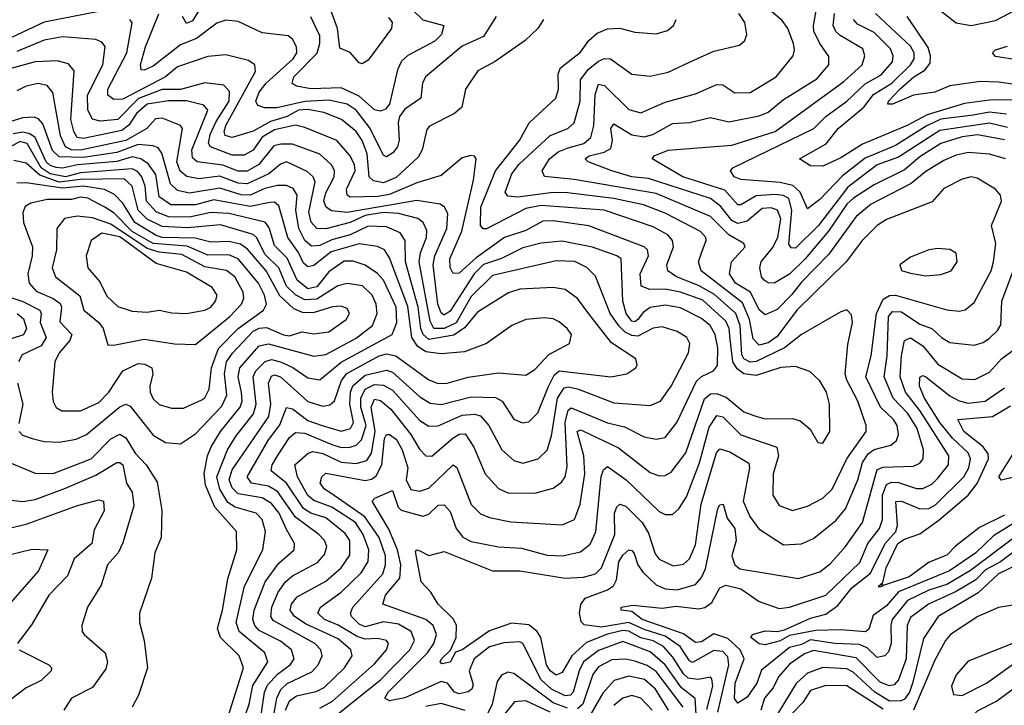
# Model space of a CAD drawing. Extents: x 1308313 to 1441400, y 959662 to 1036319.
# Tile 248 of 256: x 1327924 to 1331174, y 1031561 to 1033824. Entities that reach past the tile are written whole.
import ezdxf

# ---------------------------------------------------------------- set-up
doc = ezdxf.new("R2010")
doc.units = 0

msp = doc.modelspace()

# ---------------------------------------------------------------- linework, layer by layer
at = {"layer": '0CON10XD'}
for points in [[(1331178.5, 1033365), (1331125, 1033380.3), (1331055, 1033385.9), (1331015, 1033377.1), (1330975, 1033359.3), (1330915, 1033322.8), (1330866.9, 1033283.1), (1330735, 1033215.7), (1330685.7, 1033174.3), (1330595, 1033050.2), (1330505, 1032958.1), (1330472.8, 1032917.2), (1330425, 1032867.4), (1330385, 1032850.4), (1330365, 1032866.4), (1330336.5, 1032925), (1330287.4, 1032955), (1330267.4, 1032985), (1330274.3, 1033025), (1330318.8, 1033075), (1330314.5, 1033085), (1330265, 1033114.1), (1330205, 1033174.8), (1330025, 1033250.9), (1329755, 1033297.2), (1329656.2, 1033306.2), (1329648.9, 1033325), (1329673, 1033365), (1329701.5, 1033388.5), (1329735, 1033400.9), (1329786.6, 1033415), (1329810, 1033435), (1329819, 1033475), (1329823.3, 1033576.7), (1329835, 1033611.1), (1329855, 1033606.6), (1329935, 1033528), (1329975, 1033516.9), (1330055, 1033552.3), (1330155, 1033579.5), (1330225, 1033610), (1330245, 1033608.7), (1330285, 1033582.9), (1330335.8, 1033584.2), (1330421.3, 1033635), (1330477.4, 1033705), (1330481.9, 1033725), (1330478.4, 1033745), (1330460, 1033795), (1330441.4, 1033821.4), (1330305, 1033936.4)], [(1328515.6, 1033854.4), (1328495, 1033820.8), (1328475, 1033811.2), (1328461.9, 1033835)], [(1329222.3, 1033855), (1329255, 1033824), (1329324.2, 1033805), (1329316.2, 1033775), (1329295, 1033753), (1329205, 1033706.1), (1329185, 1033687.1), (1329171.2, 1033658.8), (1329144.8, 1033545.2), (1329131.7, 1033528.3), (1329115, 1033522.5), (1329095, 1033526.1), (1329045, 1033571.2), (1328985, 1033599), (1328885, 1033596.1), (1328837.5, 1033605), (1328823.2, 1033613.2), (1328829.5, 1033635), (1328906.2, 1033713.8), (1328915.4, 1033745), (1328915, 1033770.6), (1328885, 1033833.1)], [(1329141.2, 1033831.2), (1329153.2, 1033815), (1329151.1, 1033795), (1329075, 1033690.8), (1329055, 1033678.6), (1329045, 1033681.4), (1329015, 1033716.1), (1328980.5, 1033730.5), (1328973.2, 1033795), (1328951.6, 1033855)], [(1331175, 1033427.6), (1331085.9, 1033444.1), (1331035, 1033437.7), (1330965, 1033415.1), (1330895, 1033371.4), (1330845, 1033328.7), (1330745, 1033279.5), (1330676.7, 1033235), (1330654.4, 1033215), (1330594.2, 1033125.8), (1330517, 1033035), (1330465, 1032984.8), (1330415, 1032954.1), (1330395, 1032955.4), (1330381.2, 1032965), (1330373.4, 1032975), (1330367.1, 1033005), (1330372.3, 1033025), (1330408.7, 1033071.3), (1330426.3, 1033105), (1330436.6, 1033166.6), (1330425.3, 1033195.3), (1330405, 1033203.5), (1330375, 1033200.6), (1330325, 1033159.6), (1330295, 1033151.6), (1330275, 1033161.4), (1330238.1, 1033208.1), (1330205, 1033233.6), (1329999.8, 1033300.2), (1329945, 1033305.1), (1329878.9, 1033325), (1329800.5, 1033355), (1329790.9, 1033365), (1329804.5, 1033375), (1329853, 1033387), (1329875, 1033399.2), (1329881, 1033425), (1329875.3, 1033465), (1329885, 1033480.4), (1329945, 1033444), (1329985, 1033437.3), (1330014.6, 1033445.4), (1330078.7, 1033481.3), (1330135, 1033484.4), (1330205, 1033501.4), (1330265, 1033487.5), (1330365, 1033506.4), (1330395, 1033518.7), (1330445, 1033560.4), (1330555, 1033628.9), (1330594.6, 1033675), (1330595, 1033702.5), (1330565.2, 1033745.2), (1330546.1, 1033786.1), (1330544.1, 1033805), (1330555.9, 1033865)], [(1330925, 1033883.8), (1331015, 1033813.6), (1331065.3, 1033804.7), (1331145, 1033821.1), (1331235, 1033868.9)], [(1328185, 1033851.6), (1328005, 1033815.4), (1327861.7, 1033748.3)], [(1329653.3, 1033825), (1329634.5, 1033795), (1329592.2, 1033755), (1329494.1, 1033685.9), (1329436.4, 1033655), (1329395.5, 1033595), (1329383.6, 1033535), (1329360, 1033515), (1329276.9, 1033473.1), (1329268.4, 1033461.6), (1329252.9, 1033395), (1329239.9, 1033370.1), (1329167, 1033303), (1329125, 1033285.7), (1329092.2, 1033292.2), (1329078.3, 1033305), (1329071.3, 1033381.3), (1329054.6, 1033425), (1329035, 1033455.2), (1328986.9, 1033495), (1328928.2, 1033518.2), (1328875, 1033527.4), (1328845, 1033525.1), (1328807.4, 1033505), (1328751.6, 1033488.4), (1328695, 1033456.1), (1328625, 1033435.2), (1328602.2, 1033442.2), (1328598.8, 1033455), (1328604.7, 1033475), (1328703, 1033653), (1328700.9, 1033675), (1328679, 1033689), (1328605, 1033707.9), (1328545, 1033702.5), (1328445, 1033668.4), (1328405.9, 1033635), (1328265, 1033562.2), (1328235, 1033560.7), (1328214.8, 1033574.8), (1328215.2, 1033595), (1328277.7, 1033715), (1328295, 1033813.3), (1328287.3, 1033825)], [(1329497.1, 1033835), (1329455, 1033768.1), (1329385, 1033736.6), (1329263.9, 1033635), (1329254.1, 1033615), (1329248.7, 1033565), (1329195, 1033528.5), (1329178.4, 1033505), (1329173.4, 1033485), (1329176.8, 1033426.8), (1329171.8, 1033405), (1329156.2, 1033385), (1329135, 1033371.8), (1329125, 1033377.5), (1329078.4, 1033468.4), (1329034.8, 1033525), (1329005, 1033545.8), (1328945, 1033558), (1328865, 1033554.1), (1328773.3, 1033533.3), (1328733.3, 1033533.3), (1328710.8, 1033540.8), (1328703.2, 1033555), (1328714.2, 1033585), (1328737.6, 1033615), (1328827.3, 1033695), (1328839.3, 1033715), (1328838.1, 1033735), (1328825, 1033760), (1328810.5, 1033770.5), (1328725, 1033781), (1328645, 1033817.8), (1328605, 1033822.5), (1328575, 1033812.9), (1328507.6, 1033762.4), (1328455, 1033741.5), (1328365, 1033670.5), (1328335, 1033657.2), (1328325, 1033658.6), (1328323.4, 1033675), (1328339, 1033735), (1328383.2, 1033843.2)], [(1329421.5, 1031628.5), (1329416.8, 1031615), (1329405, 1031606.2), (1329375, 1031599.6), (1329359.1, 1031605), (1329336.7, 1031635), (1329315, 1031639.5), (1329195, 1031586.2), (1329145, 1031576.3), (1329129.5, 1031585), (1329140.9, 1031605), (1329270.1, 1031735), (1329290.7, 1031765), (1329299.8, 1031795), (1329289, 1031825), (1329264.7, 1031844.7), (1329123.2, 1031895), (1329131.7, 1031925), (1329178.6, 1031981.4), (1329182.1, 1032025), (1329171.3, 1032075), (1329142.6, 1032142.6), (1329087.5, 1032235), (1329096.9, 1032245), (1329155, 1032270), (1329173.8, 1032215), (1329183.8, 1032205), (1329255, 1032185.2), (1329275, 1032192.5), (1329305, 1032222.4), (1329325, 1032223.1), (1329345, 1032200.5), (1329364.9, 1032144.9), (1329386.8, 1032116.8), (1329415, 1032101.5), (1329505.2, 1032084.8), (1329580.3, 1032080.3), (1329665, 1032056.5), (1329715.5, 1032054.5), (1329775, 1032067.8), (1329806.8, 1032093.2), (1329826.5, 1032133.5), (1329843.2, 1032316.8), (1329850.9, 1032339.1), (1329865, 1032349.7), (1329926, 1032306), (1330035, 1032200.6), (1330055, 1032190.9), (1330079.2, 1032190.8), (1330100.5, 1032209.5), (1330125, 1032249.2), (1330167.8, 1032362.2), (1330200.4, 1032479.6), (1330225, 1032517.6), (1330245, 1032513.5), (1330305, 1032454), (1330423.5, 1032413.5), (1330429.1, 1032385), (1330411.8, 1032325), (1330410.6, 1032255), (1330431.2, 1032221.2), (1330475, 1032204.1), (1330525, 1032218.4), (1330575, 1032245.3), (1330605.8, 1032275), (1330654.5, 1032375), (1330717.9, 1032465), (1330718.8, 1032485), (1330691.4, 1032565), (1330654.1, 1032635), (1330649.1, 1032655), (1330657.8, 1032752.2), (1330673.3, 1032825), (1330670, 1032850), (1330655, 1032866.2), (1330635, 1032860), (1330505, 1032785.7), (1330449, 1032741), (1330355, 1032696.4), (1330335, 1032694.1), (1330315, 1032704.8), (1330308.1, 1032718.1), (1330302.4, 1032815), (1330287.8, 1032855), (1330217.6, 1032917.6), (1330165, 1032947.2), (1330092, 1032975), (1330063.5, 1032995), (1330060.7, 1033015), (1330082.3, 1033075), (1330078.8, 1033095), (1330063.8, 1033113.8), (1330015, 1033140.4), (1329853.5, 1033195), (1329645, 1033210.8), (1329595, 1033200.9), (1329465, 1033134.3), (1329454.3, 1033134.3), (1329445, 1033144.4), (1329446.5, 1033205), (1329494.6, 1033325.4), (1329574.2, 1033425), (1329605.8, 1033484.2), (1329694.1, 1033565), (1329702.9, 1033595), (1329701.4, 1033645), (1329709.2, 1033665), (1329775, 1033717.3), (1329802.7, 1033755), (1329830, 1033780), (1329865, 1033793.5), (1329905, 1033796.4), (1329955, 1033783.1), (1330025, 1033777.1), (1330062.1, 1033787.9), (1330081.9, 1033805), (1330091.1, 1033825)], [(1330192.8, 1031547.2), (1330211.7, 1031625), (1330208.6, 1031648.6), (1330204.1, 1031654.1), (1330163.5, 1031646.5), (1330131.3, 1031651.3), (1330114.9, 1031664.9), (1330080.6, 1031720.6), (1330049, 1031755), (1330015, 1031774.2), (1329975, 1031784.6), (1329935, 1031805.9), (1329915, 1031808.2), (1329865, 1031796.2), (1329795, 1031768.2), (1329746.8, 1031725), (1329715, 1031669.2), (1329695, 1031661.2), (1329675, 1031674.8), (1329663.2, 1031695), (1329643.9, 1031785), (1329632.7, 1031805), (1329605, 1031826.6), (1329547.2, 1031832.8), (1329475, 1031807.4), (1329385, 1031744.6), (1329363.2, 1031736.8), (1329345, 1031704.1), (1329317.8, 1031697.8), (1329312.5, 1031705), (1329316.2, 1031715), (1329346.1, 1031743.9), (1329364.5, 1031785), (1329366, 1031825), (1329355.7, 1031845.7), (1329305.4, 1031895), (1329280.9, 1031935), (1329249.1, 1031969.1), (1329231.2, 1032068.8), (1329235, 1032074.2), (1329245, 1032071.5), (1329275, 1032055.6), (1329325, 1032068.5), (1329485, 1032005.6), (1329530, 1032005), (1329575, 1032005.5), (1329725, 1031980.6), (1329785.2, 1031984.8), (1329825, 1031995.7), (1329845, 1032015.4), (1329888.4, 1032125), (1329887.2, 1032195), (1329895, 1032216.1), (1329905, 1032224.7), (1329925, 1032218.9), (1329978.8, 1032165), (1329999.6, 1032129.6), (1330021.7, 1032061.7), (1330035, 1032043.5), (1330081.3, 1032021.3), (1330115, 1032027.6), (1330135.1, 1032044.9), (1330155, 1032091.1), (1330173.3, 1032225), (1330224.3, 1032395), (1330235, 1032408.4), (1330267.8, 1032397.8), (1330331, 1032361), (1330333.5, 1032345), (1330312.6, 1032235), (1330333.9, 1032185), (1330364, 1032144), (1330445, 1032091.2), (1330505, 1032094.7), (1330545, 1032111.6), (1330618.4, 1032171.6), (1330650.3, 1032209.7), (1330691.3, 1032305), (1330706.8, 1032363.2), (1330725, 1032391.6), (1330745, 1032405.5), (1330800.1, 1032419.9), (1330818.4, 1032435), (1330824.8, 1032455.2), (1330821, 1032485), (1330809, 1032505), (1330765.3, 1032545.3), (1330717.8, 1032645), (1330734.5, 1032715), (1330752.8, 1032855), (1330775, 1032901.7), (1330795, 1032914.3), (1330815, 1032915.1), (1330985, 1032866.7), (1331025, 1032862.4), (1331045, 1032866.6), (1331075, 1032890.5), (1331131.5, 1032995), (1331139.1, 1033025), (1331146.6, 1033085), (1331132.5, 1033145), (1331165.3, 1033225), (1331162.1, 1033245), (1331145.7, 1033265), (1331085, 1033300.8), (1331065, 1033305.3), (1331035, 1033298.2), (1330975, 1033266.5), (1330936.6, 1033223.4), (1330785.6, 1033165), (1330755, 1033144.7), (1330705, 1033095.8), (1330652.4, 1033025), (1330490, 1032865), (1330425, 1032778.8), (1330395, 1032757.2), (1330365, 1032750.3), (1330345, 1032770.8), (1330333.2, 1032835), (1330309.9, 1032889.9), (1330173.8, 1032995), (1330165.3, 1033025), (1330174.8, 1033055.2), (1330190.3, 1033095), (1330189.1, 1033105), (1330171.9, 1033125), (1330055, 1033185.7), (1329983, 1033213), (1329885, 1033234.5), (1329732.6, 1033252.6), (1329685, 1033253.9), (1329568.9, 1033238.9), (1329535, 1033241.8), (1329526.5, 1033255), (1329548.8, 1033315), (1329572.9, 1033347.1), (1329675, 1033441.4), (1329733.6, 1033465), (1329755, 1033483.8), (1329774.3, 1033555), (1329774.9, 1033625.1), (1329800.8, 1033659.2), (1329835, 1033686.7), (1329855, 1033696.2), (1329874.5, 1033694.5), (1329945, 1033643.8), (1330005, 1033638), (1330065, 1033651.4), (1330149.3, 1033690.7), (1330215, 1033720.7), (1330299.8, 1033740.2), (1330317.5, 1033755), (1330324.4, 1033775), (1330318.2, 1033815), (1330297.5, 1033845)], [(1331185, 1033468.8), (1331125, 1033482.1), (1330961.1, 1033458.9), (1330825, 1033370.4), (1330755.2, 1033345), (1330658.2, 1033271.8), (1330561.4, 1033145), (1330485, 1033070.3), (1330471.1, 1033071.1), (1330463.5, 1033083.5), (1330473.5, 1033195), (1330463.6, 1033233.6), (1330445, 1033243.6), (1330417, 1033247), (1330355, 1033242.3), (1330305, 1033212.6), (1330295, 1033213.5), (1330251.7, 1033261.7), (1330113.5, 1033305), (1330011.9, 1033365), (1330018.6, 1033375), (1330065, 1033393.7), (1330275, 1033410), (1330417.8, 1033455), (1330645, 1033620.2), (1330705.3, 1033675), (1330714.1, 1033705), (1330707.9, 1033727.9), (1330632.1, 1033772.1), (1330618, 1033785), (1330609, 1033805), (1330613.3, 1033845)], [(1331205, 1033559.3), (1331125, 1033558.6), (1331042.7, 1033547.3), (1330919.7, 1033510.3), (1330854.1, 1033475), (1330706.4, 1033413.6), (1330635, 1033368.6), (1330575, 1033341.2), (1330535, 1033341.6), (1330498.6, 1033365), (1330585.8, 1033414.2), (1330626.3, 1033465), (1330711, 1033535), (1330743, 1033577), (1330802.6, 1033615), (1330864.2, 1033675), (1330876.6, 1033695), (1330876.3, 1033715), (1330865, 1033737.2), (1330749.6, 1033845)], [(1330798.3, 1033728.3), (1330745, 1033781.9), (1330689.5, 1033809.5), (1330676.4, 1033825)], [(1331305, 1033597.2), (1331155, 1033617.7), (1331095, 1033620), (1330995, 1033606.2), (1330945, 1033585.3), (1330875, 1033575.4), (1330805.8, 1033545.8), (1330790, 1033545), (1330792.3, 1033555), (1330829.6, 1033595), (1330875.2, 1033635), (1330912.3, 1033657.7), (1330929.1, 1033680.9), (1330931, 1033705), (1330922.6, 1033732.6), (1330882.5, 1033792.5), (1330853.8, 1033835)], [(1328914.7, 1031485), (1329115.5, 1031645), (1329212, 1031745), (1329227, 1031775), (1329216.1, 1031805), (1329175, 1031829.5), (1329125, 1031836.4), (1329065, 1031819.9), (1329045, 1031829), (1329019.1, 1031855), (1329016, 1031865), (1329024, 1031885), (1329122.4, 1031995), (1329131.8, 1032025), (1329131.5, 1032055), (1329111.2, 1032115), (1329063.7, 1032183.7), (1328951.3, 1032261.3), (1328930.7, 1032275), (1328916.3, 1032295), (1328921.3, 1032315), (1328935, 1032327.4), (1329065, 1032303.8), (1329085, 1032307.2), (1329101.2, 1032318.8), (1329119.9, 1032355), (1329128, 1032442), (1329135, 1032454.8), (1329145, 1032455.6), (1329168.3, 1032438.3), (1329186.8, 1032405), (1329205.2, 1032345), (1329200, 1032305), (1329215, 1032273.5), (1329245, 1032268.1), (1329275, 1032277.5), (1329355, 1032355.4), (1329366.8, 1032346.8), (1329414, 1032224), (1329445, 1032193.5), (1329475, 1032180.8), (1329545, 1032166.6), (1329715, 1032156.9), (1329755.3, 1032175), (1329774.4, 1032225), (1329789.7, 1032325), (1329786.1, 1032385), (1329764.3, 1032465), (1329775, 1032470.7), (1329785, 1032466.6), (1329901.2, 1032411.2), (1330005, 1032329.7), (1330035, 1032319.2), (1330055, 1032319.4), (1330075, 1032330.4), (1330123.3, 1032395), (1330185, 1032572.9), (1330205, 1032589.2), (1330225, 1032590.6), (1330257.4, 1032577.4), (1330315, 1032530.4), (1330354.6, 1032515.4), (1330385, 1032507.3), (1330475, 1032507.5), (1330500.6, 1032500.6), (1330533.1, 1032473.1), (1330558.3, 1032428.3), (1330575, 1032426.2), (1330598.9, 1032465), (1330597.5, 1032555), (1330587.8, 1032595), (1330565, 1032632.1), (1330532.9, 1032662.9), (1330485, 1032679.8), (1330436.8, 1032676.8), (1330355, 1032649.4), (1330315, 1032655.1), (1330292.1, 1032672.1), (1330278.3, 1032695), (1330269.7, 1032770.3), (1330265.7, 1032805), (1330255, 1032829.4), (1330178.7, 1032898.7), (1330105, 1032924.9), (1330055, 1032934.4), (1330003.8, 1032933.8), (1329975.2, 1032945.2), (1329972.1, 1032985), (1330000, 1033045), (1329996.3, 1033065), (1329986, 1033075), (1329803.3, 1033143.3), (1329685, 1033160.7), (1329651, 1033159), (1329595, 1033128.8), (1329524.2, 1033105), (1329431.5, 1033038.5), (1329375, 1032988), (1329355, 1032986.9), (1329345, 1033006.2), (1329344.5, 1033035), (1329383.8, 1033126.2), (1329421.7, 1033295), (1329431.1, 1033365), (1329425, 1033374.2), (1329413.6, 1033376.4), (1329385, 1033368.2), (1329315, 1033310.3), (1329235, 1033286.1), (1329145, 1033247.7), (1329105, 1033240.2), (1329015, 1033238.1), (1329004.8, 1033245), (1329003, 1033265), (1329031.2, 1033325), (1329029.4, 1033345), (1329015, 1033375.3), (1328971.1, 1033425), (1328865, 1033468), (1328835, 1033475.8), (1328765, 1033460.8), (1328725, 1033436.4), (1328695, 1033393), (1328665, 1033376.5), (1328625, 1033376.5), (1328553.8, 1033405), (1328547.1, 1033417.1), (1328552.4, 1033445), (1328572.3, 1033487.7), (1328616.1, 1033555), (1328617.1, 1033587.1), (1328598.5, 1033608.5), (1328535, 1033615.7), (1328455, 1033593.8), (1328395, 1033593.2), (1328316.2, 1033563.8), (1328248.4, 1033495), (1328189.6, 1033489.6), (1328165, 1033495.8), (1328149, 1033525), (1328147.8, 1033575), (1328198.5, 1033675), (1328206.1, 1033736.1), (1328195, 1033749.6), (1328175, 1033758.6), (1328065, 1033767.6), (1328005, 1033756.8), (1327915, 1033719.5)], [(1331182, 1033512), (1331125, 1033519.2), (1331071.3, 1033508.7), (1330965, 1033496.1), (1330916.8, 1033473.2), (1330815, 1033409.2), (1330715, 1033367.4), (1330640.7, 1033309.3), (1330565, 1033230.7), (1330525, 1033199.6), (1330500.8, 1033255), (1330476.6, 1033276.6), (1330435, 1033286.3), (1330305, 1033296.5), (1330283.1, 1033305), (1330270.8, 1033325), (1330278.5, 1033335), (1330545.1, 1033464.9), (1330585, 1033504.8), (1330655, 1033555.2), (1330715, 1033612.1), (1330768.4, 1033641.6), (1330804.8, 1033685), (1330807.9, 1033705), (1330798.3, 1033728.3)], [(1331215, 1033691.5), (1331145, 1033702.1), (1331135.7, 1033715), (1331145.7, 1033725), (1331185, 1033736.6)], [(1328915, 1031552), (1328957.2, 1031575), (1329095, 1031698.3), (1329134.8, 1031745), (1329141.1, 1031765), (1329134.5, 1031775), (1329105, 1031782), (1329065, 1031780.1), (1329038, 1031788), (1328975, 1031826.2), (1328930.5, 1031845), (1328908.8, 1031865), (1328916.6, 1031885), (1328985, 1031935.2), (1329051.2, 1031998.8), (1329074.1, 1032035.9), (1329077.1, 1032075), (1329058.5, 1032125), (1329032.4, 1032165), (1328954.1, 1032215), (1328895, 1032237.8), (1328875, 1032253.4), (1328841.1, 1032315), (1328832.7, 1032355), (1328876.2, 1032393.8), (1328891.4, 1032398.6), (1328925, 1032392.9), (1328985, 1032364.2), (1329035, 1032359.6), (1329070.5, 1032369.5), (1329085, 1032393.8), (1329097.7, 1032465), (1329084.5, 1032545), (1329095, 1032571.6), (1329115, 1032567.8), (1329149.2, 1032539.2), (1329215.2, 1032455), (1329243.4, 1032406.6), (1329265, 1032384.7), (1329285, 1032384.2), (1329355, 1032444.5), (1329375, 1032455.8), (1329395, 1032457.2), (1329423.4, 1032413.4), (1329460.6, 1032325), (1329505, 1032276.8), (1329535, 1032262.7), (1329625, 1032261.1), (1329685, 1032277.8), (1329712.2, 1032297.8), (1329725, 1032315.6), (1329731.7, 1032348.3), (1329724.4, 1032495), (1329734.3, 1032535.7), (1329745, 1032543.5), (1329865, 1032494.1), (1329920.6, 1032480.6), (1329985, 1032447.7), (1330025, 1032439.4), (1330054.8, 1032445.2), (1330093.2, 1032495), (1330158.8, 1032631.2), (1330175, 1032646.8), (1330214.4, 1032665.6), (1330227.1, 1032682.9), (1330228.4, 1032741.6), (1330220.3, 1032785), (1330203.1, 1032815), (1330175, 1032837.6), (1330105, 1032873.4), (1330055, 1032882.4), (1330005, 1032874), (1329982.3, 1032857.7), (1329965, 1032834.3), (1329955, 1032827), (1329945, 1032829), (1329926.4, 1032855), (1329915.1, 1032895), (1329909.1, 1033035), (1329895, 1033045.2), (1329815, 1033073.7), (1329715, 1033092.9), (1329645, 1033086.7), (1329585, 1033070.8), (1329515, 1033036.3), (1329455, 1033016.2), (1329424.3, 1032985), (1329345, 1032861.9), (1329325, 1032849.5), (1329315, 1032857.2), (1329304.5, 1032885), (1329289.1, 1033015), (1329294.9, 1033045.1), (1329334.6, 1033135), (1329337.4, 1033185), (1329325.9, 1033205.9), (1329311.9, 1033215), (1329235, 1033227.5), (1329005, 1033188.3), (1328953.5, 1033193.5), (1328935.5, 1033205.5), (1328928.2, 1033225), (1328935, 1033252.9), (1328962.3, 1033305), (1328963.3, 1033325), (1328955, 1033343.8), (1328915, 1033380.2), (1328825, 1033413.1), (1328786.3, 1033413.7), (1328762.7, 1033407.3), (1328713.8, 1033346.2), (1328675, 1033323.8), (1328645, 1033323.9), (1328595, 1033343.7), (1328510.4, 1033355), (1328495, 1033368.2), (1328492.6, 1033395), (1328545.5, 1033525.5), (1328532.1, 1033542.1), (1328475, 1033556.6), (1328415, 1033556.7), (1328345.3, 1033545), (1328309.8, 1033515), (1328284.3, 1033475.7), (1328261.1, 1033458.9), (1328135, 1033432.2), (1328113.9, 1033435), (1328102.4, 1033455), (1328093.5, 1033495), (1328103.8, 1033655), (1328085, 1033677.9), (1328048, 1033688), (1327975, 1033684.9), (1327875, 1033657.6)], [(1328801.9, 1031545), (1328815, 1031575.9), (1328837.6, 1031592.4), (1328902.8, 1031607.2), (1328929.7, 1031620.3), (1328996.5, 1031685), (1329021.9, 1031725), (1329016.8, 1031745), (1328975, 1031780.4), (1328869.7, 1031829.7), (1328831.6, 1031855), (1328816.7, 1031875), (1328821.5, 1031895), (1328840.6, 1031919.4), (1328935, 1031971.1), (1328985.6, 1032015), (1329013.5, 1032056.5), (1329013.5, 1032105), (1328998.4, 1032128.4), (1328935, 1032180.6), (1328885, 1032196), (1328860.8, 1032210.8), (1328804.6, 1032294.6), (1328754.8, 1032335), (1328757.5, 1032355), (1328775, 1032385.2), (1328815, 1032445.2), (1328835, 1032462.1), (1328865, 1032459.8), (1328955, 1032421.7), (1328985, 1032412.8), (1329015, 1032413.4), (1329035, 1032420.2), (1329052.4, 1032437.6), (1329067.5, 1032485), (1329049.8, 1032545), (1329050.3, 1032575), (1329065.1, 1032605), (1329095, 1032620.6), (1329125, 1032617.8), (1329155, 1032602), (1329245, 1032501.5), (1329275, 1032482.3), (1329305, 1032483.3), (1329385, 1032518.7), (1329425, 1032522.7), (1329445, 1032516.5), (1329472.8, 1032485), (1329515.9, 1032405), (1329555, 1032369.3), (1329585, 1032360.8), (1329635.6, 1032374.4), (1329665, 1032403.6), (1329679.7, 1032450.3), (1329699.1, 1032575), (1329721, 1032609), (1329735, 1032612.3), (1329765, 1032606), (1329885, 1032559.8), (1330005, 1032551.2), (1330039.6, 1032565), (1330074.8, 1032615), (1330131.6, 1032725), (1330136, 1032755), (1330126.2, 1032775), (1330095, 1032794.7), (1330045, 1032810.2), (1330015, 1032805.7), (1329965, 1032780.2), (1329945, 1032781.5), (1329923.1, 1032793.1), (1329902.5, 1032812.5), (1329873.7, 1032855), (1329825, 1032978.2), (1329795.8, 1033005.8), (1329756.6, 1033026.6), (1329695, 1033028), (1329485, 1032980.2), (1329415, 1032910.5), (1329365, 1032823.8), (1329325, 1032804.7), (1329291.2, 1032805), (1329278.9, 1032828.9), (1329242.8, 1033025), (1329247, 1033055), (1329267, 1033105), (1329268.6, 1033128.6), (1329256.3, 1033155), (1329238.3, 1033168.3), (1329174.7, 1033184.7), (1329125, 1033188.1), (1329065, 1033178.1), (1329015, 1033154.3), (1328935, 1033133.4), (1328905.5, 1033135), (1328885.9, 1033155.9), (1328878.5, 1033188.5), (1328899.2, 1033289.2), (1328892.5, 1033305), (1328872.7, 1033322.7), (1328805, 1033354.7), (1328785, 1033347.5), (1328746.2, 1033315), (1328675, 1033282.2), (1328645, 1033284.4), (1328585, 1033307.4), (1328515, 1033298.5), (1328476.2, 1033306.2), (1328453.8, 1033323.8), (1328442.8, 1033355), (1328461.6, 1033465), (1328454.5, 1033475), (1328395, 1033499.4), (1328373, 1033497), (1328343.5, 1033465), (1328274.3, 1033425.7), (1328125, 1033393.5), (1328095, 1033394.3), (1328075, 1033404.1), (1328058.9, 1033441.1), (1328033.7, 1033583.7), (1328015, 1033607.3), (1327985, 1033613.1), (1327945, 1033604.7), (1327915, 1033589.3)], [(1328758.3, 1031505), (1328772.6, 1031585), (1328786, 1031614), (1328807, 1031633), (1328888.2, 1031671.8), (1328909.8, 1031695), (1328922.3, 1031725), (1328918.2, 1031745), (1328898.1, 1031765), (1328761, 1031841), (1328752.9, 1031855), (1328756.2, 1031885), (1328777.6, 1031935), (1328801.1, 1031968.9), (1328825, 1031988.4), (1328907.2, 1032032.8), (1328930.6, 1032059.4), (1328937.6, 1032085), (1328930.2, 1032105), (1328911.8, 1032125), (1328835, 1032181.9), (1328775, 1032267.4), (1328745, 1032284.2), (1328689.6, 1032295), (1328674.8, 1032315), (1328744.6, 1032435), (1328782.5, 1032487.5), (1328805, 1032544.2), (1328825, 1032540), (1328875, 1032501.3), (1328922.5, 1032485), (1328985, 1032466.4), (1329016.1, 1032475), (1329026.6, 1032495), (1329013.5, 1032555), (1329016.3, 1032595), (1329023.9, 1032616.1), (1329065, 1032650.9), (1329135, 1032667.8), (1329155, 1032660.4), (1329245, 1032579.1), (1329279, 1032559), (1329315, 1032553.9), (1329415, 1032579.5), (1329495, 1032577.5), (1329516.3, 1032565), (1329555, 1032505.4), (1329583.6, 1032493.6), (1329605, 1032496.7), (1329635, 1032526.2), (1329668.2, 1032611.8), (1329688.8, 1032651.2), (1329704.7, 1032665), (1329875, 1032645.8), (1329928, 1032655), (1329958.1, 1032675), (1329962.2, 1032685), (1329958.1, 1032705), (1329877.5, 1032757.5), (1329803.2, 1032853.2), (1329765, 1032903.5), (1329725, 1032933.5), (1329685, 1032940.3), (1329575, 1032934.8), (1329537.2, 1032922.8), (1329435, 1032858.4), (1329392.7, 1032807.3), (1329357.4, 1032782.6), (1329275, 1032768.5), (1329255.6, 1032785), (1329248.1, 1032805), (1329239, 1032875), (1329197.5, 1033025), (1329196.4, 1033095), (1329180.4, 1033120.4), (1329135, 1033140.2), (1329075, 1033142.4), (1329015, 1033114.3), (1328955, 1033097.9), (1328915, 1033078.9), (1328886.9, 1033076.9), (1328865, 1033095.2), (1328845.8, 1033135), (1328836.2, 1033195), (1328839.7, 1033245), (1328826.9, 1033266.9), (1328805, 1033276.6), (1328775, 1033276.4), (1328733.4, 1033266.6), (1328685, 1033245.5), (1328655, 1033246.3), (1328585, 1033267.7), (1328485, 1033251.5), (1328445, 1033260.1), (1328422.5, 1033282.5), (1328393.6, 1033383.6), (1328381, 1033401), (1328365, 1033408.2), (1328315, 1033412.2), (1328245, 1033386.2), (1328135, 1033369.6), (1328055, 1033371), (1328032.1, 1033392.1), (1328000.4, 1033480.4), (1327986.4, 1033496.4), (1327972.3, 1033502.3), (1327935, 1033499.9), (1327895, 1033488.4)], [(1328722.9, 1031537.1), (1328732.3, 1031605), (1328742.6, 1031627.4), (1328775, 1031664.3), (1328816.7, 1031695), (1328830.7, 1031715), (1328821.2, 1031745), (1328785, 1031773.3), (1328715, 1031808.8), (1328700.4, 1031825), (1328694.3, 1031845), (1328698.6, 1031875), (1328735, 1031969.2), (1328779.9, 1032030.1), (1328830, 1032075), (1328831.6, 1032095), (1328805, 1032141.8), (1328780.8, 1032195), (1328755, 1032227.9), (1328725, 1032245.8), (1328645, 1032259.4), (1328625, 1032279.6), (1328615.6, 1032305), (1328625, 1032338.1), (1328747.1, 1032515), (1328752.8, 1032555), (1328746, 1032625), (1328755, 1032648.1), (1328765, 1032652), (1328785, 1032645.5), (1328875, 1032564.1), (1328925, 1032548.4), (1328947.4, 1032552.6), (1328963.2, 1032566.8), (1328986.1, 1032633.9), (1329003.9, 1032656.1), (1329111.2, 1032715), (1329135, 1032721.8), (1329165.3, 1032715), (1329275, 1032635.2), (1329305, 1032623.3), (1329335, 1032624.1), (1329405, 1032644.8), (1329505, 1032659.2), (1329595, 1032651.1), (1329625, 1032669.6), (1329670.8, 1032719.2), (1329739.5, 1032755), (1329745.4, 1032785), (1329731.8, 1032805), (1329705, 1032826.9), (1329685, 1032836.7), (1329655, 1032840.6), (1329595, 1032835.2), (1329548.5, 1032815), (1329465, 1032755.9), (1329392.3, 1032727.7), (1329315, 1032721.2), (1329265, 1032727.8), (1329236.9, 1032746.9), (1329218.9, 1032775), (1329205, 1032877.1), (1329145, 1033038.5), (1329128.9, 1033065), (1329105, 1033075.9), (1329044.5, 1033084.5), (1328952.4, 1033057.6), (1328895, 1033013), (1328875, 1033008.3), (1328861.1, 1033021.1), (1328845, 1033056.3), (1328809.7, 1033105), (1328779.9, 1033209.9), (1328765, 1033222.4), (1328749.5, 1033220.5), (1328685, 1033207.6), (1328565, 1033229.9), (1328505, 1033213.2), (1328423.6, 1033213.6), (1328385, 1033239.6), (1328373.1, 1033313.1), (1328348.2, 1033348.2), (1328324.5, 1033364.5), (1328295, 1033371.8), (1328245, 1033356.4), (1328114.7, 1033345.3), (1328065.7, 1033334.3), (1328045, 1033336.5), (1328025, 1033343), (1328011.9, 1033355), (1327975.2, 1033435.2), (1327957.8, 1033447.8), (1327935, 1033452.5), (1327903, 1033447)], [(1328660.5, 1031505), (1328682.1, 1031565), (1328693.4, 1031626.6), (1328743, 1031705), (1328732.9, 1031735), (1328648.6, 1031805), (1328638.9, 1031835), (1328666.3, 1031955), (1328726.5, 1032075), (1328735.2, 1032135), (1328725, 1032174.5), (1328705.3, 1032195), (1328635, 1032215.1), (1328611.2, 1032231.2), (1328585.2, 1032275.2), (1328575.1, 1032315), (1328610.3, 1032405), (1328638.7, 1032451.3), (1328696.1, 1032523.9), (1328704.4, 1032555.6), (1328695.1, 1032645), (1328704.2, 1032665), (1328735, 1032696.1), (1328755, 1032702.4), (1328785, 1032695.3), (1328826.2, 1032676.2), (1328875, 1032641.9), (1328915, 1032635.7), (1328985, 1032693.9), (1329153.7, 1032785), (1329169.2, 1032825), (1329166.4, 1032875), (1329124.9, 1032964.9), (1329105, 1032986.4), (1329065, 1033013.7), (1329025, 1033027), (1328995, 1033027.4), (1328945, 1032991.9), (1328905, 1032942.7), (1328875, 1032936.2), (1328840.3, 1032965), (1328807.3, 1033037.3), (1328765, 1033078.9), (1328747.6, 1033137.6), (1328735, 1033155.6), (1328615, 1033184.5), (1328555, 1033187.7), (1328520.1, 1033179.9), (1328485, 1033172.1), (1328415, 1033173.5), (1328375, 1033190.3), (1328342.6, 1033225), (1328338.4, 1033275), (1328327.1, 1033305), (1328312.7, 1033322.7), (1328295, 1033332), (1328125, 1033318.3), (1328075, 1033305.3), (1328025, 1033315.3), (1327994.9, 1033335), (1327948.8, 1033415), (1327925, 1033422.3), (1327815, 1033359.8)], [(1328611.8, 1031525), (1328663.1, 1031685), (1328649, 1031725), (1328586.6, 1031785), (1328576.6, 1031815), (1328593.5, 1031875), (1328611, 1031979), (1328641.2, 1032075), (1328639.3, 1032135), (1328568, 1032215), (1328538, 1032288), (1328533.3, 1032326.7), (1328544.2, 1032385), (1328556.7, 1032415), (1328586.7, 1032465), (1328652, 1032545), (1328658, 1032565), (1328655.9, 1032594.1), (1328645.4, 1032645), (1328651.1, 1032675), (1328715, 1032747.6), (1328745, 1032754.6), (1328895, 1032713.7), (1328935, 1032719.7), (1329035, 1032773.2), (1329088.3, 1032815), (1329104.5, 1032855), (1329101.1, 1032885), (1329087.9, 1032915), (1329056.3, 1032946.3), (1329005, 1032953.9), (1328974.5, 1032945.5), (1328905, 1032902.1), (1328865, 1032899.6), (1328835, 1032916.3), (1328805, 1032944.5), (1328779.8, 1033005), (1328735, 1033048.7), (1328706, 1033105), (1328695, 1033115.1), (1328586.6, 1033146.6), (1328477.6, 1033137.6), (1328395, 1033141.6), (1328345, 1033165.6), (1328315.1, 1033195.1), (1328295.3, 1033275), (1328269.1, 1033299), (1328125, 1033297.2), (1328055, 1033287.4), (1327991.1, 1033311.1), (1327945, 1033350.8), (1327905, 1033359.3)], [(1328455, 1032424), (1328505, 1032457.5), (1328591.3, 1032548.7), (1328607.4, 1032585), (1328599.7, 1032655), (1328607.1, 1032695), (1328626.3, 1032723.7), (1328695, 1032795.9), (1328715, 1032806.4), (1328738.4, 1032808.4), (1328795, 1032783.6), (1328815, 1032780.8), (1328855, 1032793.6), (1328895, 1032787.6), (1328945, 1032793.9), (1329001.9, 1032835), (1329013.3, 1032855), (1329005, 1032871.1), (1328985, 1032878.6), (1328956.3, 1032876.3), (1328893.4, 1032856.6), (1328858, 1032858), (1328829.4, 1032869.4), (1328782.8, 1032912.8), (1328738.3, 1032995), (1328676.6, 1033066.6), (1328653.3, 1033083.3), (1328615, 1033092.4), (1328555, 1033090.4), (1328503.3, 1033103.3), (1328395, 1033105.6), (1328375, 1033111.7), (1328304.4, 1033154.4), (1328265, 1033218.3), (1328237.6, 1033247.6), (1328203.8, 1033263.8), (1328135, 1033274.2), (1328065, 1033268.3), (1327945, 1033285.8), (1327915, 1033284.6)], [(1328125, 1032533.4), (1328185, 1032561.3), (1328218.5, 1032595), (1328264.2, 1032665), (1328315, 1032690), (1328337.8, 1032687.8), (1328360, 1032675), (1328364.1, 1032655), (1328353.8, 1032615), (1328355.3, 1032595), (1328365, 1032573.1), (1328385, 1032554.2), (1328425, 1032542.3), (1328465, 1032542.3), (1328525, 1032569.7), (1328535, 1032576.1), (1328550, 1032605), (1328557.2, 1032675), (1328580.5, 1032739.5), (1328645, 1032805.4), (1328728.7, 1032865), (1328738.4, 1032885), (1328732.4, 1032915), (1328712.6, 1032955), (1328645, 1033035.4), (1328615, 1033047.7), (1328545, 1033047.5), (1328477, 1033077), (1328365, 1033085), (1328295, 1033125.1), (1328236.1, 1033186.1), (1328205.1, 1033205.1), (1328148.7, 1033235), (1328125, 1033238.5), (1328095, 1033230.7), (1328015, 1033230.3), (1327961, 1033219), (1327942, 1033208), (1327935, 1033187.5), (1327937.1, 1033155), (1327966.7, 1033075), (1327965.8, 1033045), (1327951.5, 1032985), (1327955.7, 1032955), (1327978.7, 1032928.7), (1328035, 1032904.5), (1328057.7, 1032887.7), (1328062.1, 1032875), (1328056.6, 1032826.6), (1328096.8, 1032785), (1328090.2, 1032765), (1328054.8, 1032725), (1328040.3, 1032695), (1328031.8, 1032595), (1328035, 1032563.8), (1328044.8, 1032544.8), (1328063.7, 1032533.7), (1328125, 1032533.4)], [(1328235, 1032750), (1328335, 1032770), (1328435, 1032754), (1328505, 1032752), (1328618.3, 1032845), (1328656.7, 1032885), (1328664, 1032905), (1328662.2, 1032925), (1328634.8, 1032975), (1328606.4, 1032996.4), (1328535, 1033008.9), (1328459, 1033049), (1328385, 1033057.2), (1328345, 1033068.8), (1328225, 1033148.8), (1328165, 1033170), (1328114.2, 1033175.8), (1328071.8, 1033168.2), (1328046.9, 1033135), (1328045.7, 1033065), (1328031, 1033005), (1328042.5, 1032975), (1328122.8, 1032912.8), (1328136.4, 1032865), (1328185.3, 1032825), (1328199.7, 1032805), (1328215, 1032751.4), (1328235, 1032750)], [(1328475, 1032854.3), (1328535, 1032865.3), (1328555, 1032875.3), (1328570.5, 1032895), (1328575.7, 1032915), (1328560, 1032940), (1328475, 1032991), (1328375, 1033019.7), (1328255, 1033107.6), (1328195, 1033119.4), (1328160.3, 1033095), (1328144.1, 1033045), (1328149.4, 1033005), (1328188.9, 1032958.9), (1328211.3, 1032911.3), (1328248.1, 1032878.1), (1328295, 1032862.4), (1328345, 1032858.4), (1328385, 1032865.7), (1328426.2, 1032856.2), (1328475, 1032854.3)], [(1330915, 1032978.5), (1330965, 1032983.6), (1330999.2, 1032995), (1331018.9, 1033025), (1331015, 1033053.3), (1330995, 1033065.6), (1330955, 1033069.4), (1330925, 1033064.3), (1330865, 1033040), (1330830, 1033015), (1330835, 1032996.7), (1330865, 1032987.1), (1330915, 1032978.5)], [(1330228.7, 1032211.3), (1330235, 1032223.1), (1330246.6, 1032225), (1330259.5, 1032179.5), (1330284.5, 1032144.5), (1330289.1, 1032105), (1330274.6, 1032055), (1330284.8, 1032025), (1330301.6, 1032011.6), (1330495, 1031980), (1330565, 1032002.1), (1330600.7, 1032029.3), (1330649.8, 1032085), (1330705.9, 1032165), (1330755, 1032339.4), (1330775, 1032347.8), (1330875, 1032351), (1330895, 1032360.3), (1330906.3, 1032375), (1330907.4, 1032405), (1330887, 1032475), (1330856.4, 1032525), (1330807.7, 1032575), (1330777.5, 1032645), (1330787.7, 1032715), (1330792.3, 1032845), (1330805, 1032860.9), (1330835, 1032859.9), (1330895, 1032818.8), (1330935.4, 1032805.4), (1330966.8, 1032775), (1330995, 1032759.2), (1331075, 1032750), (1331105, 1032759.1), (1331125, 1032772.7), (1331151.8, 1032798.2), (1331162.4, 1032817.6), (1331166.2, 1032895), (1331203.4, 1032995)], [(1327872.3, 1032915), (1327935, 1032894.4), (1327990.6, 1032865), (1327995.2, 1032855), (1327991.8, 1032825), (1328011.9, 1032775), (1327995, 1032748.3), (1327932.2, 1032717.8), (1327920.5, 1032695)], [(1327916.2, 1032855), (1327936.4, 1032836.4), (1327946.2, 1032805), (1327936.4, 1032783.6), (1327865, 1032760.9)], [(1331205, 1032112.6), (1331063.3, 1032006.7), (1330985, 1031959.8), (1330925, 1031941.6), (1330855, 1031906.8), (1330804.2, 1031845), (1330799.4, 1031825), (1330800.7, 1031765), (1330791.8, 1031738.2), (1330779.5, 1031725), (1330755, 1031719.7), (1330721.2, 1031751.2), (1330695, 1031762.3), (1330614.5, 1031765.5), (1330535, 1031777.5), (1330505, 1031761.9), (1330465, 1031752.1), (1330372.8, 1031677.2), (1330357.1, 1031635), (1330325, 1031588.7), (1330295, 1031568.5), (1330283.8, 1031583.8), (1330286.2, 1031635), (1330315.1, 1031715), (1330302.2, 1031745), (1330262.2, 1031782.2), (1330215, 1031797.5), (1330175, 1031770.5), (1330155, 1031768.6), (1330115, 1031797.5), (1329978.7, 1031845), (1329945, 1031870.8), (1329910, 1031875), (1329910, 1031885), (1329948.2, 1031891.8), (1330045, 1031882.3), (1330091.4, 1031888.6), (1330165, 1031880), (1330185.7, 1031884.3), (1330208.8, 1031901.2), (1330235, 1031949.6), (1330255, 1031958.3), (1330305, 1031945.6), (1330365, 1031903.9), (1330431.1, 1031881.1), (1330465, 1031885.6), (1330585, 1031925.2), (1330697.1, 1032032.9), (1330723.7, 1032095), (1330762.8, 1032145), (1330771.9, 1032175), (1330772, 1032255), (1330785, 1032290.6), (1330802.1, 1032297.9), (1330825, 1032296.4), (1330885, 1032277.4), (1330905, 1032276.8), (1330935, 1032291), (1330955, 1032311), (1330989.8, 1032355), (1330990.7, 1032385), (1330895, 1032533.9), (1330848.6, 1032595), (1330830.3, 1032645), (1330835.4, 1032715), (1330844.8, 1032765.2), (1330865, 1032773.8), (1330905, 1032747.3), (1330955, 1032687.7), (1331035, 1032638.8), (1331076.7, 1032636.7), (1331125, 1032661.4), (1331165.4, 1032704.6), (1331216.6, 1032743.4)], [(1327916.5, 1032625), (1327934.2, 1032555), (1327921.7, 1032491.7)], [(1331255, 1032193.2), (1331138.9, 1032121.1), (1331080.2, 1032065), (1330993.9, 1032005), (1330825, 1031935.7), (1330785, 1031889.8), (1330741.7, 1031858.3), (1330727.3, 1031812.7), (1330715.9, 1031804.1), (1330635, 1031810.5), (1330552, 1031808), (1330465, 1031791.3), (1330435, 1031774.2), (1330385, 1031760.8), (1330365, 1031764.1), (1330337.1, 1031785), (1330343.1, 1031795), (1330385, 1031807.2), (1330425, 1031805.1), (1330449, 1031811), (1330535, 1031848.9), (1330585, 1031862.4), (1330625, 1031890.9), (1330671, 1031949), (1330732.6, 1031997.4), (1330781.1, 1032095), (1330816.4, 1032135), (1330821.9, 1032155), (1330816.2, 1032233.8), (1330835, 1032235.2), (1330895, 1032210.2), (1330925, 1032211.3), (1330947.2, 1032222.8), (1331040.3, 1032315), (1331057.3, 1032345), (1331063, 1032375), (1331054.8, 1032395), (1331003.2, 1032443.2), (1330961.7, 1032495), (1330910.5, 1032575), (1330894.8, 1032615), (1330895.4, 1032644.6), (1330905, 1032650.4), (1330915, 1032645.9), (1330995, 1032582.7), (1331025, 1032566.3), (1331055, 1032558.5), (1331111.2, 1032565), (1331175, 1032609.6)], [(1327922.5, 1032465), (1327933.5, 1032453.5), (1327965, 1032442.1), (1328005, 1032432.6), (1328055, 1032430), (1328110.7, 1032439.3), (1328145, 1032454.8), (1328255, 1032546.1), (1328275, 1032555.8), (1328288.4, 1032548.4), (1328365, 1032452.5), (1328405, 1032428.7), (1328455, 1032424)], [(1331175, 1032188.8), (1331092.2, 1032147.8), (1331012.9, 1032087.1), (1330985, 1032056.8), (1330926.6, 1032033.4), (1330860.7, 1031985), (1330775, 1031956.7), (1330770, 1031960), (1330773.3, 1031955), (1330760.8, 1031950.8), (1330758.8, 1031955), (1330773.6, 1031966.4), (1330784.9, 1032015), (1330822.4, 1032095), (1330845, 1032109.7), (1330895, 1032127.6), (1330957.7, 1032172.3), (1331055.2, 1032255), (1331085, 1032293.2), (1331122.4, 1032375), (1331121.4, 1032391.4), (1331104.7, 1032414.7), (1331040.3, 1032465), (1331020.4, 1032505), (1331135.5, 1032514.5), (1331195, 1032549.6)], [(1327855, 1032376.6), (1327975, 1032327.1), (1328035, 1032326.2), (1328160.6, 1032375), (1328225, 1032441.2), (1328255, 1032456.4), (1328275, 1032443.8), (1328305, 1032393.8), (1328341.8, 1032355), (1328377.6, 1032297.6), (1328393.2, 1032205), (1328391.6, 1032115), (1328370.4, 1032065), (1328359.1, 1031980.9), (1328319.1, 1031865), (1328319.1, 1031835), (1328334.6, 1031775), (1328346.2, 1031685), (1328316.2, 1031595), (1328295.5, 1031555)], [(1331215, 1032316.9), (1331165, 1032304), (1331156, 1032315), (1331205.3, 1032395)], [(1327895, 1032238.4), (1327935, 1032233.5), (1327975, 1032241), (1328075, 1032278), (1328175, 1032321.2), (1328245, 1032363), (1328255, 1032363.3), (1328265.1, 1032355), (1328276.8, 1032295), (1328295.1, 1032265.1), (1328300.8, 1032219.2), (1328265, 1032098.1), (1328248.9, 1032065), (1328214.1, 1032025), (1328192.6, 1031957.4), (1328147.5, 1031885), (1328128.9, 1031825), (1328130, 1031805), (1328137.5, 1031795), (1328206.1, 1031735), (1328213.5, 1031705), (1328208.3, 1031681.7), (1328165, 1031620), (1328095, 1031585.5), (1328069.5, 1031545)], [(1327875, 1032142.6), (1327945, 1032159.4), (1328115, 1032220.4), (1328185, 1032239.1), (1328200.8, 1032235), (1328203.4, 1032203.4), (1328169.8, 1032140.2), (1328161.9, 1032095), (1328103.8, 1032045), (1328081.7, 1031988.3), (1328020.4, 1031925), (1327965, 1031830), (1327917.1, 1031765)], [(1330229.1, 1031539.1), (1330264.7, 1031695), (1330261.2, 1031721.2), (1330245, 1031738.8), (1330215, 1031742.7), (1330145, 1031702.5), (1330135, 1031708.1), (1330104.6, 1031755), (1330055, 1031789.6), (1329985, 1031811.6), (1329935, 1031835.2), (1329845, 1031819.6), (1329787.2, 1031827.2), (1329777.4, 1031837.4), (1329771.7, 1031865), (1329776.4, 1031893.6), (1329790.6, 1031915), (1329865, 1031942.4), (1329884.5, 1031955.5), (1329893.9, 1031975), (1329902.3, 1032035), (1329915, 1032057.1), (1329935, 1032074.6), (1329945, 1032072.7), (1329952.6, 1032062.6), (1329964.4, 1032025), (1329981, 1032001), (1330025, 1031958.5), (1330055, 1031945.9), (1330095, 1031943), (1330155, 1031960), (1330175, 1031982.9), (1330188.1, 1032011.9), (1330228.7, 1032211.3)], [(1327855, 1032050.5), (1327965, 1032076.9), (1328017.1, 1032075), (1327986.6, 1032005), (1327885, 1031889.7)], [(1331245, 1032097.6), (1331161.9, 1032035), (1331111.9, 1032008.1), (1331080.5, 1031975), (1331015, 1031936.7), (1330923.9, 1031895), (1330865, 1031851.5), (1330853.2, 1031825), (1330850.4, 1031715), (1330824.6, 1031645.4), (1330810.8, 1031629.2), (1330793.9, 1031626.1), (1330765, 1031637.5), (1330685, 1031718.1), (1330545, 1031741.9), (1330515, 1031731.3), (1330465, 1031697), (1330428.9, 1031655), (1330411.4, 1031618.6), (1330383, 1031585), (1330370.8, 1031545)], [(1331216.9, 1032025), (1331154.7, 1031995), (1331087.7, 1031932.3), (1330955.5, 1031854.5), (1330907.6, 1031782.4), (1330872.2, 1031637.8), (1330861.1, 1031605), (1330845, 1031581.5), (1330834, 1031576), (1330795, 1031574.8), (1330747, 1031605), (1330675, 1031671), (1330655, 1031682.2), (1330575, 1031686.5), (1330525, 1031667.1), (1330487.1, 1031632.9), (1330415, 1031514.3)], [(1331224.2, 1031895), (1331155, 1031884.7), (1331086.5, 1031855), (1330996.9, 1031795), (1330979.8, 1031775), (1330945, 1031710.5), (1330874.3, 1031545.7)], [(1327922.9, 1031745), (1328020, 1031695), (1328028.9, 1031685), (1328027.8, 1031675), (1327995, 1031643.1), (1327945, 1031619.1), (1327895, 1031580.4)], [(1330158.2, 1031515), (1330153.7, 1031583.7), (1330108.8, 1031618.8), (1330054.6, 1031695), (1330005, 1031737.5), (1329915, 1031772.1), (1329835, 1031742.8), (1329785.1, 1031704.9), (1329770.6, 1031675), (1329751.5, 1031605), (1329742.1, 1031595), (1329725, 1031592.4), (1329679.5, 1031615), (1329645.6, 1031645), (1329585, 1031765.6), (1329575, 1031771.3), (1329522.6, 1031767.4), (1329475, 1031754.8), (1329424.8, 1031715), (1329408.1, 1031675), (1329421.5, 1031628.5)], [(1331035, 1031593.6), (1331115.4, 1031635), (1331227.8, 1031715), (1331266.1, 1031756.1), (1331244.2, 1031764.2), (1331205, 1031766.4), (1331055, 1031707.5), (1331015, 1031661.5), (1331000, 1031625), (1331006.9, 1031596.9), (1331035, 1031593.6)], [(1330114.6, 1031555), (1330025, 1031672.8), (1329995, 1031692.7), (1329955, 1031707.6), (1329925, 1031713.5), (1329878.7, 1031711.3), (1329835, 1031687.9), (1329816.5, 1031663.5), (1329783.1, 1031565), (1329765, 1031549.6)], [(1329732.1, 1031552.1), (1329685, 1031569.6), (1329555, 1031666.1), (1329535, 1031670.7), (1329515, 1031660.4), (1329500.5, 1031639.5), (1329483.5, 1031565), (1329445, 1031486)], [(1330066.2, 1031545), (1330023.3, 1031615), (1329986.7, 1031646.7), (1329935, 1031658), (1329886.6, 1031643.4), (1329848.7, 1031601.3), (1329808.5, 1031531.5)], [(1330775, 1031548.2), (1330655, 1031625.5), (1330585, 1031626.8), (1330535, 1031609.8), (1330509.8, 1031570.2), (1330475.5, 1031535)], [(1331225, 1031262.8), (1331145.6, 1031225), (1331105, 1031217.7), (1330985, 1031253.2), (1330941.6, 1031275), (1330920.4, 1031295), (1330914.4, 1031315.6), (1330915.6, 1031365), (1330935, 1031399.3), (1331086.4, 1031543.6), (1331148.1, 1031575), (1331225, 1031630.8)], [(1330011.6, 1031545), (1329975, 1031584.8), (1329945, 1031594), (1329915.4, 1031585), (1329885, 1031561.3)], [(1329394.4, 1031544.4), (1329315, 1031567.5), (1329265, 1031557.7)], [(1329675, 1031539.3), (1329595, 1031576.4), (1329557.5, 1031572.5), (1329510.5, 1031515)]]:
    msp.add_lwpolyline(points, dxfattribs=at)

doc.saveas('drawing.dxf')
